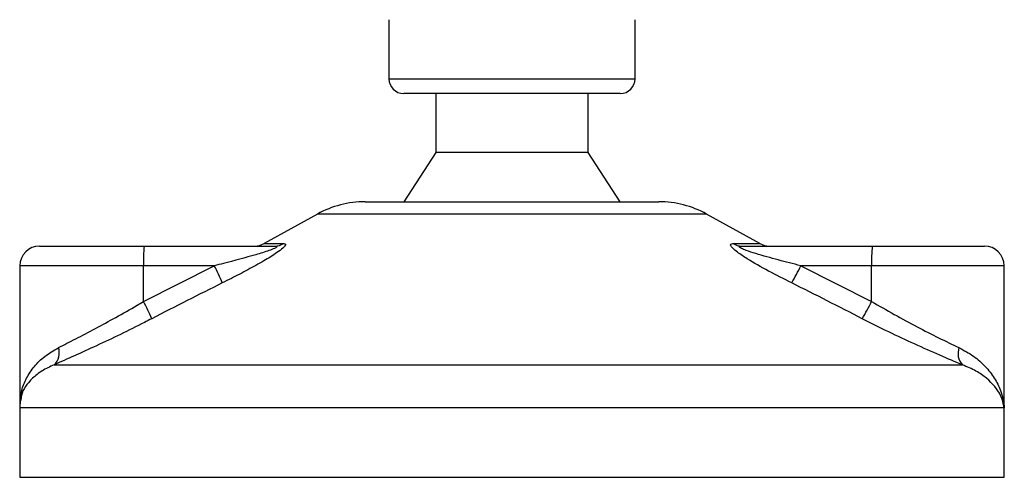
# Model space of a CAD drawing. Header units: millimetres. Extents: x 0 to 420, y 0 to 297.
# Tile 29 of 106: x 101.58 to 103.9, y 206.31 to 207.39. Entities that reach past the tile are written whole.
import ezdxf

# ---------------------------------------------------------------- set-up
doc = ezdxf.new("R2010")
doc.units = ezdxf.units.MM

msp = doc.modelspace()

# ---------------------------------------------------------------- linework, layer by layer
at = {"color": 7, "linetype": 'Continuous', "lineweight": 25}
for p, q in [((102.44676, 207.38831), (102.44676, 207.24894)), ((103.02744, 207.24894), (103.02744, 207.38831)), ((102.44676, 207.24894), (102.72703, 207.24894)), ((102.72703, 207.24894), (103.02744, 207.24894)), ((102.72824, 207.2141), (102.4816, 207.2141)), ((102.55709, 207.2141), (102.55709, 207.07473)), ((102.9926, 207.2141), (102.72824, 207.2141)), ((102.91711, 207.07473), (102.91711, 207.2141)), ((102.55709, 207.07473), (102.4816, 206.9586)), ((102.73086, 207.07473), (102.55709, 207.07473)), ((102.91711, 207.07473), (102.73086, 207.07473)), ((102.9926, 206.9586), (102.91711, 207.07473)), ((102.39064, 206.9586), (103.08355, 206.9586)), ((102.27811, 206.92951), (102.1524, 206.85989)), ((103.19609, 206.92951), (102.27811, 206.92951)), ((103.3218, 206.85989), (103.19609, 206.92951)), ((101.6227, 206.85407), (101.86934, 206.85407)), ((101.86934, 206.85407), (102.17773, 206.85407)), ((102.1524, 206.85989), (102.19846, 206.85989)), ((103.25867, 206.85989), (103.3218, 206.85989)), ((103.27874, 206.85407), (103.58714, 206.85407)), ((103.58714, 206.85407), (103.8515, 206.85407)), ((101.57624, 206.80762), (101.57624, 206.48301)), ((101.86773, 206.80762), (101.57624, 206.80762)), ((101.86773, 206.72322), (102.03482, 206.80762)), ((102.03482, 206.80762), (101.86773, 206.80762)), ((101.86773, 206.72322), (101.86773, 206.80762)), ((103.41844, 206.80762), (103.58553, 206.72322)), ((103.58553, 206.80762), (103.41844, 206.80762)), ((103.58553, 206.72322), (103.58553, 206.80762)), ((103.89796, 206.80762), (103.58553, 206.80762)), ((103.89796, 206.47896), (103.89796, 206.80762)), ((101.65678, 206.57366), (103.79991, 206.57366)), ((101.57572, 206.47206), (101.57572, 206.30823)), ((103.89778, 206.47206), (101.57572, 206.47206)), ((103.89847, 206.47206), (103.89778, 206.47206)), ((103.89847, 206.30823), (103.89847, 206.47206)), ((101.57572, 206.30823), (103.89847, 206.30823))]:
    msp.add_line(p, q, dxfattribs=at)
for centre, radius, start, end in [((102.4816, 207.24894), 0.03484, 180, 270), ((102.9926, 207.24894), 0.03484, 270, 0), ((102.39064, 206.72632), 0.23228, 90, 118.97971), ((103.08355, 206.72632), 0.23228, 61.02029, 90), ((101.6227, 206.80762), 0.04646, 90, 180), ((102.20378, 206.81922), 0.33626, 174.05026, 181.9769), ((102.12989, 206.90053), 0.04646, 270, 298.97971), ((102.17764, 206.89427), 0.0402, 270.13347, 301.2075), ((103.27887, 206.89208), 0.03801, 237.88298, 269.80326), ((103.34431, 206.90053), 0.04646, 241.02029, 270), ((103.92159, 206.81922), 0.33626, 174.05026, 181.9769), ((103.8515, 206.80762), 0.04646, 0, 90), ((101.54175, 206.55445), 0.55426, 22.54768, 27.17899), ((102.8751, 207.06717), 0.60214, 330.09662, 334.46582), ((101.40683, 206.47673), 0.52266, 23.1937, 28.13781), ((103.07301, 206.97638), 0.57163, 329.07178, 333.71276), ((101.63071, 206.60197), 0.03849, 312.63789, 18.67569), ((103.82887, 206.6008), 0.03969, 160.12241, 223.14649), ((101.69186, 206.47206), 0.11614, 171.40055, 180), ((103.78234, 206.47206), 0.11614, 0, 5.40863)]:
    msp.add_arc(centre, radius, start, end, dxfattribs=at)
for points, knots in [([(102.17773, 206.85407), (102.17892, 206.85404), (102.18085, 206.85398), (102.18252, 206.85344), (102.18296, 206.8526), (102.18188, 206.85137), (102.17968, 206.84997), (102.17422, 206.84725), (102.15877, 206.84143), (102.1186, 206.8291), (102.0749, 206.81761), (102.04205, 206.80942), (102.03482, 206.80762)], [0, 0, 0, 0, 0.03262824, 0.05252441, 0.07584006, 0.10005346, 0.12245263, 0.1468975, 0.23622486, 0.42447648, 0.87329199, 1, 1, 1, 1]), ([(102.19846, 206.85989), (102.20018, 206.85965), (102.20364, 206.85918), (102.20229, 206.85488), (102.19552, 206.84789), (102.17937, 206.83576), (102.15101, 206.81832), (102.11434, 206.79799), (102.08118, 206.78077), (102.06085, 206.77059), (102.05365, 206.76698)], [0, 0, 0, 0, 0.0715734, 0.1443473, 0.2083354, 0.3096596, 0.4923301, 0.6911888, 0.8905251, 1, 1, 1, 1]), ([(103.39708, 206.76698), (103.37875, 206.77623), (103.34221, 206.79467), (103.2987, 206.81938), (103.2708, 206.83781), (103.25802, 206.84834), (103.25255, 206.85515), (103.2528, 206.859), (103.25618, 206.85986), (103.25845, 206.85989), (103.25867, 206.85989)], [0, 0, 0, 0, 0.2791688, 0.5566156, 0.6991027, 0.7915598, 0.8614835, 0.9308082, 0.9932657, 1, 1, 1, 1]), ([(103.41844, 206.80762), (103.40061, 206.8121), (103.36478, 206.82112), (103.3213, 206.83319), (103.29235, 206.8426), (103.27967, 206.84764), (103.27489, 206.8503), (103.27315, 206.85177), (103.27273, 206.85278), (103.2738, 206.85366), (103.27583, 206.85399), (103.27779, 206.85407), (103.27852, 206.85407), (103.27874, 206.85407)], [0, 0, 0, 0, 0.31263849, 0.62834094, 0.77232249, 0.85321015, 0.88959861, 0.90400401, 0.93049187, 0.94918752, 0.98217793, 0.99463503, 1, 1, 1, 1]), ([(102.05365, 206.76698), (102.02596, 206.75312), (101.97035, 206.72527), (101.91503, 206.69685), (101.88725, 206.68258)], [0, 0, 0, 0, 0.4978543, 1, 1, 1, 1]), ([(103.56336, 206.68258), (103.53584, 206.69673), (103.48056, 206.72515), (103.42499, 206.753), (103.39708, 206.76698)], [0, 0, 0, 0, 0.497852, 1, 1, 1, 1]), ([(101.66717, 206.6143), (101.68046, 206.62104), (101.70744, 206.63474), (101.75362, 206.65897), (101.80249, 206.68558), (101.8409, 206.70739), (101.86272, 206.72026), (101.86773, 206.72322)], [0, 0, 0, 0, 0.2283053, 0.4634776, 0.6938128, 0.9297437, 1, 1, 1, 1]), ([(103.58553, 206.72322), (103.60322, 206.71293), (103.63907, 206.6921), (103.69253, 206.66343), (103.74485, 206.63671), (103.77581, 206.62185), (103.79155, 206.6143)], [0, 0, 0, 0, 0.2465936, 0.4996913, 0.7457356, 1, 1, 1, 1]), ([(101.88725, 206.68258), (101.88149, 206.67962), (101.85682, 206.66697), (101.81264, 206.64513), (101.75696, 206.61874), (101.70346, 206.59429), (101.67249, 206.5806), (101.65678, 206.57366)], [0, 0, 0, 0, 0.06999491, 0.29988869, 0.53536004, 0.76429565, 1, 1, 1, 1]), ([(103.79991, 206.57366), (103.78252, 206.58093), (103.74712, 206.59573), (103.68763, 206.62218), (103.62555, 206.65115), (103.58428, 206.672), (103.56336, 206.68258)], [0, 0, 0, 0, 0.2463531, 0.5014676, 0.7472632, 1, 1, 1, 1]), ([(101.57709, 206.47896), (101.57758, 206.49045), (101.57848, 206.51195), (101.59096, 206.54259), (101.60904, 206.56977), (101.63376, 206.59474), (101.65594, 206.60772), (101.66717, 206.6143)], [0, 0, 0, 0, 0.22509807, 0.42087671, 0.62027617, 0.80772596, 1, 1, 1, 1]), ([(103.79155, 206.6143), (103.80344, 206.60782), (103.82723, 206.59486), (103.85464, 206.56996), (103.87592, 206.54269), (103.89204, 206.50991), (103.89704, 206.48598), (103.89777, 206.47218), (103.89778, 206.47206)], [0, 0, 0, 0, 0.18152701, 0.36328845, 0.55228317, 0.74136233, 0.99775369, 1, 1, 1, 1]), ([(101.65678, 206.57366), (101.64695, 206.56908), (101.62708, 206.55982), (101.59796, 206.53605), (101.58003, 206.51181), (101.5787, 206.49331), (101.57841, 206.48921)], [0, 0, 0, 0, 0.2123614, 0.4290443, 0.8732781, 1, 1, 1, 1]), ([(103.89778, 206.47206), (103.89777, 206.47215), (103.89696, 206.48201), (103.89022, 206.50632), (103.86619, 206.53594), (103.83256, 206.55971), (103.81086, 206.56898), (103.79991, 206.57366)], [0, 0, 0, 0, 0.00221506, 0.25809403, 0.63549996, 0.8160594, 1, 1, 1, 1]), ([(103.89579, 206.48921), (103.89701, 206.48359), (103.89825, 206.47789), (103.89778, 206.47215), (103.89778, 206.47206)], [0, 0, 0, 0, 0.9852732, 1, 1, 1, 1]), ([(103.89778, 206.47206), (103.89778, 206.47218), (103.89791, 206.47449), (103.8975, 206.47678), (103.89711, 206.47896)], [0, 0, 0, 0, 0.0519005, 1, 1, 1, 1])]:
    msp.add_open_spline(points, degree=3, knots=knots, dxfattribs=at)

doc.saveas('drawing.dxf')
